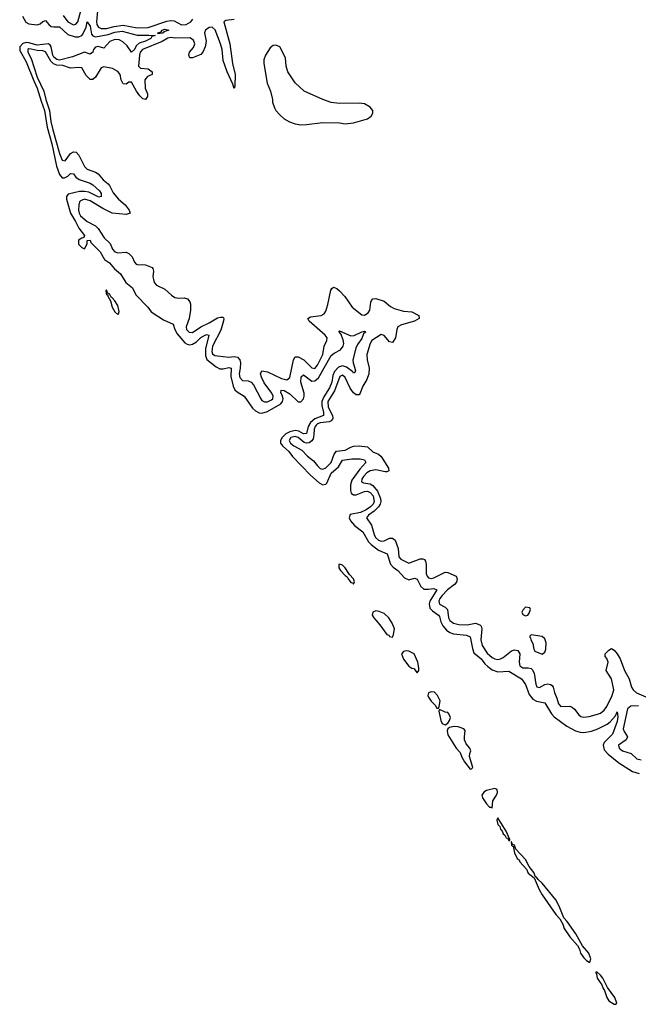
# Model space of a CAD drawing. Header units: inches. Extents: x 2323201 to 2563958, y 895391 to 1023096.
# Tile 48 of 196: x 2460663 to 2465123, y 932481 to 939585. Entities that reach past the tile are written whole.
import ezdxf

# ---------------------------------------------------------------- set-up
doc = ezdxf.new("R2010")
doc.units = ezdxf.units.IN
doc.header["$MEASUREMENT"] = 0
doc.layers.add('C4963', color=7, linetype='Continuous')

msp = doc.modelspace()

# ---------------------------------------------------------------- linework, layer by layer
at = {"layer": 'C4963', "color": 5}
for points, elevation in [([(2460683.8, 939610), (2460707.2, 939567.2), (2460730, 939555.2), (2460790, 939548.5), (2460810, 939556.1), (2460830, 939572.9), (2460850, 939578.4), (2460872.9, 939550), (2460890, 939536.5), (2460910, 939532.4), (2460950, 939534), (2461010, 939479), (2461062, 939462), (2461090, 939460.6), (2461110, 939470.7), (2461119.3, 939480.7), (2461142.7, 939530), (2461150, 939570.7), (2461170, 939538), (2461181.7, 939481.7), (2461190, 939469.5), (2461210, 939462.4), (2461301.4, 939478.6), (2461350, 939495), (2461402.3, 939502.3), (2461510, 939472.5), (2461594.5, 939474.5), (2461641, 939470), (2461616.3, 939463.7), (2461608.2, 939450), (2461571, 939430), (2461525, 939415), (2461503.4, 939396.6), (2461490, 939370.6), (2461470, 939350.7), (2461437.2, 939397.2), (2461406.1, 939426.1), (2461380.3, 939440.3), (2461350, 939443.3), (2461311.8, 939428.2), (2461270, 939378.5), (2461230, 939390.9), (2461210, 939387.1), (2461195, 939370), (2461190, 939349.6), (2461170, 939335.5), (2461130, 939351.2), (2461043.7, 939316.3), (2460950, 939292.5), (2460930, 939296.9), (2460910, 939314.6), (2460902.6, 939330), (2460889.4, 939389.4), (2460882.3, 939402.3), (2460870, 939410.9), (2460790, 939401.2), (2460730, 939419.3), (2460710, 939420.8), (2460686.5, 939413.5), (2460663.9, 939390), (2460663.1, 939363.1), (2460710, 939282.2), (2460764, 939144), (2460790, 939090.1), (2460817, 938997), (2460842, 938930), (2460861.2, 938810), (2460894.4, 938690), (2460928.7, 938528.7), (2460950, 938468.3), (2460970, 938444.7), (2460985.2, 938445.2), (2461010, 938456.6), (2461030, 938475.8), (2461050, 938472.8), (2461069, 938449), (2461091.3, 938431.3), (2461170, 938405.6), (2461190, 938393.3), (2461237.6, 938350), (2461249.3, 938330), (2461251.5, 938308.5), (2461234.2, 938305.8), (2461160.8, 938340.8), (2461130, 938346.4), (2461094.5, 938345.5), (2461013.5, 938326.5), (2461000.4, 938310), (2461000.5, 938290), (2461028.5, 938188.5), (2461066.6, 938130), (2461090, 938081.7), (2461131.1, 938028.9), (2461126.4, 938013.6), (2461110, 938009.4), (2461086.6, 937993.4), (2461086, 937970), (2461090, 937963.1), (2461110, 937942.4), (2461130, 937931), (2461148.9, 937968.9), (2461148.4, 937991.6), (2461170, 937994.8), (2461176.7, 937976.7), (2461242.3, 937910), (2461275.3, 937855.3), (2461310.3, 937830), (2461347.5, 937787.5), (2461390, 937750.4), (2461429.2, 937689.2), (2461477.3, 937650), (2461500.8, 937600.8), (2461586, 937510), (2461610, 937476.3), (2461699.9, 937419.9), (2461768.9, 937388.9), (2461780.6, 937350), (2461797.9, 937317.9), (2461854.3, 937254.3), (2461870, 937244.4), (2461890, 937239.6), (2461910, 937242.9), (2461938.8, 937261.2), (2461970, 937292.4), (2461990, 937304.8), (2462010, 937312.7), (2462027.3, 937310), (2462001.8, 937210), (2462002.6, 937162.6), (2462013.5, 937133.5), (2462080.7, 937080.7), (2462107.2, 937067.2), (2462130, 937067), (2462170, 937076.6), (2462188.7, 937070), (2462185.2, 937010), (2462202.1, 936942.1), (2462214.8, 936914.8), (2462230, 936899.8), (2462281.2, 936870), (2462342.4, 936782.4), (2462362.5, 936762.5), (2462389.1, 936749.1), (2462410, 936746.9), (2462450, 936758), (2462546.6, 936813.4), (2462558.7, 936830), (2462562.2, 936850), (2462556.1, 936876.1), (2462546.8, 936893.2), (2462547.7, 936912.3), (2462570, 936910.1), (2462610, 936886.4), (2462670, 936827.7), (2462691.1, 936828.9), (2462709.4, 936850), (2462715.4, 936870), (2462714.4, 936890), (2462689.9, 936969.9), (2462692.8, 937007.2), (2462710, 937023.2), (2462770, 936977.9), (2462790, 936979.1), (2462817.9, 937002.1), (2462910, 937163.2), (2462930, 937180.1), (2462976.5, 937203.5), (2462996.4, 937230), (2463000.2, 937250), (2462996, 937276), (2462978, 937318), (2462964.9, 937335.1), (2462970, 937340.7), (2463050, 937303.2), (2463073.9, 937306.1), (2463130, 937332.9), (2463150, 937338), (2463155.1, 937335.1), (2463155.3, 937330), (2463142.2, 937317.8), (2463130, 937284.7), (2463098.2, 937241.8), (2463085.9, 937214.1), (2463066, 937130), (2463068.3, 937108.3), (2463085.1, 937054.9), (2463080, 937040), (2463070, 937034.3), (2463064.3, 937044.3), (2463018.4, 937078.4), (2462990, 937087.2), (2462961.3, 937078.7), (2462933.1, 937046.9), (2462921.8, 937018.2), (2462912.8, 936970), (2462897.1, 936930), (2462855.4, 936864.6), (2462842.4, 936830), (2462841.6, 936801.6), (2462854.7, 936750), (2462853.1, 936730), (2462790, 936704.9), (2462760.1, 936679.9), (2462743, 936650), (2462730, 936599.8), (2462710, 936598.3), (2462675.4, 936615.4), (2462650, 936620.4), (2462610, 936612.4), (2462582.8, 936597.2), (2462555.6, 936570), (2462544, 936550), (2462544.5, 936530), (2462558.9, 936510), (2462603.1, 936470), (2462630, 936434.8), (2462758.9, 936298.9), (2462822.5, 936242.5), (2462848.7, 936228.7), (2462870, 936234.6), (2462877.8, 936242.2), (2462910, 936312.2), (2462961.7, 936358.3), (2462991.7, 936408.3), (2463057.6, 936417.6), (2463116.9, 936416.9), (2463148.9, 936408.9), (2463158, 936390), (2463116.7, 936343.3), (2463057.4, 936262.6), (2463048.3, 936230), (2463048.5, 936188.5), (2463053.5, 936170), (2463070, 936156.3), (2463090, 936156.9), (2463150, 936182.1), (2463170, 936183.3), (2463190, 936174.7), (2463211, 936150), (2463218.3, 936110), (2463211.3, 936090), (2463193.1, 936070), (2463161.9, 936050), (2463121.6, 936030), (2463045.8, 936014.2), (2463038, 935990), (2463049, 935969), (2463076.4, 935936.4), (2463137, 935890), (2463179, 935819), (2463198.1, 935798.1), (2463250, 935757.9), (2463312.6, 935732.6), (2463337, 935657), (2463355.9, 935635.9), (2463390.2, 935610), (2463438.4, 935558.4), (2463470, 935544.6), (2463510, 935555.3), (2463530, 935547.6), (2463556, 935496), (2463577.6, 935477.6), (2463610, 935475.9), (2463650, 935482.3), (2463670, 935470.6), (2463619.3, 935390), (2463614.5, 935370), (2463620.3, 935340.3), (2463639.4, 935319.4), (2463682.3, 935290), (2463690, 935279), (2463700.4, 935240.4), (2463713.1, 935213.1), (2463740.4, 935180.4), (2463763.9, 935163.9), (2463790, 935153.2), (2463883.7, 935143.7), (2463910, 935132.2), (2463927.5, 935047.5), (2463938, 935018), (2463990, 934973.7), (2464017.1, 934937.1), (2464037.9, 934917.9), (2464070, 934895.5), (2464110, 934880.4), (2464190, 934885.8), (2464281.6, 934830), (2464310, 934788.8), (2464337.5, 934717.5), (2464363.1, 934683.1), (2464390, 934667.5), (2464450, 934656.1), (2464497.7, 934577.7), (2464516.4, 934556.4), (2464607.1, 934487.1), (2464670, 934453.3), (2464703.8, 934443.8), (2464730, 934442.7), (2464787, 934453), (2464831.7, 934468.3), (2464898.2, 934501.8), (2464921, 934519), (2464958.2, 934561.8), (2464970.3, 934590.3), (2464975.3, 934555.3), (2464970, 934522.4), (2464937.5, 934430), (2464876.4, 934370), (2464870.1, 934350), (2464878.3, 934318.3), (2464906.1, 934286.1), (2464984.2, 934224.2), (2465081.3, 934161.3), (2465130, 934146.4)], 40), ([(2460976.4, 939616.4), (2461010, 939568.8), (2461050, 939548.5), (2461068.2, 939551.8), (2461081.5, 939570), (2461104.4, 939650)], 60), ([(2461223.4, 939650), (2461217.9, 939570), (2461220.4, 939550), (2461230.3, 939530.3), (2461250, 939521.1), (2461290, 939521.6), (2461343.1, 939536.9), (2461410, 939546.4), (2461510, 939526.5), (2461590, 939527.8), (2461724.4, 939575.6), (2461750, 939580.2), (2461776.8, 939576.8), (2461830, 939547.7), (2461863.5, 939550), (2461896.7, 939570), (2461911.7, 939590)], 60), ([(2462210, 939586.4), (2462150, 939580.4), (2462134.5, 939570), (2462177.2, 939410), (2462197.9, 939270), (2462217.7, 939190), (2462214.7, 939105.3), (2462210, 939089.6), (2462200.8, 939120.8), (2462158.2, 939210), (2462130.5, 939290), (2462121.9, 939370), (2462110.4, 939410.4), (2462071.3, 939511.3), (2462050, 939531.4), (2462030, 939529), (2462003.1, 939510), (2461996.1, 939490), (2462008, 939430), (2462000.6, 939390), (2461984.2, 939350), (2461970, 939333.2), (2461910, 939309.3), (2461890, 939309.9), (2461883.6, 939330), (2461888.4, 939350), (2461915.5, 939384.5), (2461925.9, 939410), (2461916.7, 939436.7), (2461890, 939453.9), (2461790, 939450.6), (2461750, 939456.3), (2461731.9, 939451.9), (2461690, 939428.4), (2461548, 939370), (2461532.8, 939350), (2461527.3, 939330), (2461520.1, 939250), (2461534.3, 939234.3), (2461590, 939229.6), (2461619.1, 939210), (2461619.3, 939190), (2461584.8, 939175.2), (2461565.7, 939150), (2461567.6, 939090), (2461584.1, 939050), (2461584.4, 939030), (2461570, 939009.9), (2461550, 939013.7), (2461530, 939035.4), (2461505.3, 939070), (2461470, 939135.3), (2461450, 939134.1), (2461430, 939119.5), (2461410, 939123.5), (2461395.7, 939150), (2461388.2, 939190), (2461370.8, 939210.8), (2461332.6, 939232.6), (2461270, 939244.2), (2461250, 939236.9), (2461210, 939170.3), (2461190, 939153.6), (2461170, 939154.6), (2461143.1, 939183.1), (2461110, 939236.9), (2461090, 939241), (2461030, 939234.3), (2460974.9, 939254.9), (2460930, 939256.8), (2460907.2, 939267.2), (2460886.4, 939286.4), (2460850, 939353.4), (2460830, 939360.6), (2460790, 939362.7), (2460746.6, 939373.4), (2460730, 939374.7), (2460721.8, 939370), (2460722.5, 939350), (2460745.6, 939305.6), (2460789.2, 939169.2), (2460836.9, 939070), (2460851.7, 939010), (2460878.7, 938930), (2460888.7, 938850), (2460902.1, 938790), (2460950, 938618.9), (2460970, 938572.6), (2460990, 938567), (2461030, 938620.5), (2461050, 938632.8), (2461070, 938628.8), (2461090, 938607.8), (2461130, 938525.5), (2461150, 938506.8), (2461210, 938484.3), (2461230, 938472.1), (2461264.7, 938430), (2461300.7, 938400.7), (2461310.1, 938390), (2461336.4, 938336.4), (2461376.4, 938290), (2461423.4, 938250), (2461452.7, 938210), (2461459.7, 938190), (2461430, 938179.5), (2461330, 938188), (2461262.3, 938222.3), (2461170, 938279.2), (2461130, 938290.5), (2461102.3, 938277.7), (2461095.3, 938270), (2461090.1, 938250), (2461087.6, 938210), (2461091.2, 938190), (2461102, 938170), (2461150, 938128.6), (2461210, 938097.2), (2461230, 938079.4), (2461271.5, 938011.5), (2461314.6, 937970), (2461333.3, 937930), (2461349.5, 937909.5), (2461370, 937903.2), (2461430, 937907.1), (2461450, 937899.4), (2461474.5, 937874.5), (2461490, 937836.2), (2461502.4, 937822.4), (2461510, 937818.2), (2461570, 937815.7), (2461617.1, 937797.1), (2461623.8, 937790), (2461627.6, 937770), (2461623.7, 937730), (2461627.4, 937710), (2461632.9, 937690), (2461649.4, 937669.4), (2461710, 937639.7), (2461757, 937597), (2461781.5, 937581.5), (2461810, 937576.2), (2461850, 937579), (2461873.3, 937570), (2461889.2, 937550), (2461893.8, 937533.8), (2461894.9, 937490), (2461885.9, 937430), (2461862.6, 937370), (2461865.5, 937350), (2461884.6, 937330), (2461910, 937328.8), (2461969.7, 937370.3), (2462030, 937397.6), (2462090, 937433), (2462110, 937439.6), (2462130, 937438.5), (2462135.2, 937430), (2462133, 937413), (2462114, 937346), (2462053.2, 937230), (2462047.8, 937190), (2462053.7, 937173.7), (2462070, 937162.4), (2462090, 937159.2), (2462170, 937150.1), (2462210, 937154.6), (2462233.3, 937150), (2462250, 937130.1), (2462254.2, 937110), (2462253.3, 937070), (2462245.8, 937030), (2462250, 937002.5), (2462270, 936981.9), (2462310, 936979.7), (2462331.9, 936970), (2462349.5, 936949.5), (2462400.8, 936850), (2462410, 936838.3), (2462428.5, 936828.5), (2462450, 936829), (2462478.1, 936841.9), (2462488.7, 936850), (2462491.3, 936870), (2462482, 936890), (2462425.5, 936965.5), (2462405.7, 937005.7), (2462400.1, 937030), (2462409.1, 937050.9), (2462450, 937043.3), (2462550, 936995.3), (2462590, 936986.5), (2462610, 937003.6), (2462637.1, 937130), (2462650, 937152.5), (2462670, 937152.7), (2462712.2, 937132.2), (2462770, 937072.2), (2462790, 937069.2), (2462810, 937092.1), (2462849, 937170), (2462858.7, 937230), (2462878.3, 937270), (2462879.6, 937290), (2462864.8, 937310), (2462751.3, 937410), (2462740.9, 937430), (2462759.5, 937440.5), (2462837.6, 937450), (2462858.2, 937461.8), (2462870, 937482), (2462884.2, 937530), (2462906.4, 937633.6), (2462913.3, 937646.7), (2462925.8, 937654.2), (2462950, 937646.5), (2462970, 937628.5), (2463007.2, 937587.2), (2463059.5, 937510), (2463130, 937456.4), (2463150, 937453.1), (2463176.4, 937470), (2463187.7, 937490), (2463193.8, 937546.2), (2463199.7, 937560.3), (2463210, 937571.7), (2463230, 937573.2), (2463290, 937553.4), (2463336, 937516), (2463362, 937502), (2463430, 937482.9), (2463490, 937476.8), (2463540.3, 937450), (2463542.3, 937430), (2463510.2, 937410), (2463415.9, 937384.1), (2463390.1, 937370), (2463381.6, 937350), (2463373.3, 937290), (2463350, 937255.3), (2463330, 937260.2), (2463290, 937306.4), (2463270, 937312.9), (2463202, 937270), (2463189.4, 937250), (2463167.2, 937170), (2463169, 937130), (2463183.1, 937070), (2463181.1, 937030), (2463166.6, 936990), (2463138.4, 936941.6), (2463115.1, 936884.9), (2463110, 936879), (2463090, 936878.5), (2463070, 936893.7), (2463047.1, 936927.1), (2463010, 937004.7), (2462990, 937020.6), (2462971, 937010), (2462931.9, 936908.1), (2462885.8, 936830), (2462887.8, 936790), (2462917.9, 936730), (2462922.1, 936710), (2462918.1, 936701.9), (2462909.1, 936690.9), (2462895.1, 936684.9), (2462830, 936675.6), (2462811.2, 936668.7), (2462800.9, 936659.1), (2462792.5, 936650), (2462786.4, 936630), (2462784.9, 936590), (2462778.2, 936561.8), (2462770, 936546.9), (2462750, 936531.4), (2462730, 936529.2), (2462715.1, 936535.1), (2462671, 936571), (2462650, 936578.1), (2462619.2, 936570), (2462607.2, 936550), (2462614.9, 936530), (2462639.6, 936510), (2462698.5, 936478.5), (2462737.1, 936437.1), (2462781.2, 936401.2), (2462810, 936365.1), (2462830, 936347.5), (2462850, 936341.2), (2462870, 936352.3), (2462908.7, 936390), (2462930.4, 936449.6), (2462947.2, 936472.8), (2463010, 936478.2), (2463050, 936501.7), (2463070, 936507.8), (2463110, 936510.1), (2463170, 936503.9), (2463210, 936467.4), (2463250, 936450.1), (2463270, 936433.6), (2463321.9, 936350), (2463324.7, 936330), (2463310, 936322.5), (2463297.7, 936322.3), (2463230, 936337.3), (2463190, 936331.4), (2463165, 936315), (2463141.7, 936290), (2463129.4, 936270), (2463126.6, 936250), (2463142.9, 936242.9), (2463190, 936235.4), (2463210, 936224.2), (2463243.3, 936183.3), (2463265, 936130), (2463267.2, 936110), (2463262.6, 936090), (2463249.3, 936070), (2463219.6, 936040.4), (2463178.2, 936010), (2463163.6, 935990), (2463198.8, 935938.8), (2463217.8, 935870), (2463229.7, 935850), (2463250, 935830.5), (2463270, 935821.8), (2463290, 935825.5), (2463330, 935844.3), (2463350, 935844.6), (2463370, 935830.6), (2463393.2, 935770), (2463396.9, 935710), (2463412.3, 935692.3), (2463450, 935672.7), (2463470, 935664.2), (2463550, 935696.4), (2463570, 935696.4), (2463582, 935690), (2463590, 935678.3), (2463594.6, 935654.6), (2463594.3, 935590), (2463600.1, 935570), (2463610, 935557.1), (2463630, 935553.6), (2463650, 935558.9), (2463730, 935598.7), (2463750, 935596.8), (2463809.3, 935569.3), (2463817.1, 935550), (2463812.3, 935527.7), (2463797.8, 935510), (2463748.3, 935471.7), (2463708.1, 935431.9), (2463692.5, 935410), (2463684.9, 935390), (2463689.1, 935369.1), (2463730, 935346.3), (2463748.7, 935330), (2463754.9, 935270), (2463765, 935250), (2463790, 935231.2), (2463830, 935221.4), (2463890, 935220.2), (2463950, 935230.1), (2463979.7, 935219.7), (2463989.7, 935209.7), (2463994.3, 935190), (2463989.2, 935110), (2463997.5, 935070), (2464033.7, 935013.7), (2464070, 934982.9), (2464090, 934973.1), (2464110, 934968.8), (2464130, 934972.8), (2464150, 934983), (2464210, 935031.8), (2464230, 935039.2), (2464253.8, 935033.8), (2464268.8, 935010), (2464263.7, 934950), (2464270, 934923), (2464290, 934908.2), (2464330.1, 934910.1), (2464350, 934904.8), (2464357.3, 934897.3), (2464371.5, 934870), (2464383.9, 934790), (2464391.9, 934771.9), (2464410, 934766.1), (2464450, 934788.5), (2464470, 934793), (2464490, 934789.6), (2464501.4, 934781.4), (2464510.1, 934770.1), (2464519.2, 934730), (2464537.1, 934690), (2464548.1, 934648.1), (2464565.8, 934630), (2464630, 934631.9), (2464645.7, 934625.7), (2464663.5, 934610), (2464693.8, 934570), (2464710, 934558), (2464730, 934553.2), (2464770, 934556.8), (2464830, 934574.4), (2464850, 934582.9), (2464876.4, 934603.6), (2464896.6, 934630), (2464936.2, 934710), (2464946.3, 934750), (2464930.4, 934830.4), (2464893, 934890), (2464906.2, 934950), (2464896.3, 934976.3), (2464885.6, 934990), (2464885.8, 935010), (2464910, 935036.5), (2464930, 935047.9), (2464950, 935035.8), (2464972.1, 935010), (2464993.9, 934973.9), (2465024.3, 934890), (2465058.3, 934830), (2465074.7, 934770), (2465085.9, 934750), (2465110, 934728.7), (2465178.6, 934698.6)], 60), ([(2465125.6, 934634.4), (2465070, 934633.2), (2465046.8, 934613.2), (2465015.1, 934470), (2465021.4, 934450), (2465045.8, 934410), (2465037.1, 934390), (2464980.2, 934350), (2464984.4, 934330), (2465010, 934309.2), (2465070.9, 934290.9), (2465112.3, 934252.3), (2465144.6, 934244.6)], 60)]:
    msp.add_lwpolyline(points, dxfattribs=dict(at, elevation=elevation))
for points, elevation in [([(2461662.8, 939482.8), (2461658, 939490), (2461683, 939497), (2461689.9, 939510), (2461710, 939515.8), (2461737.6, 939510), (2461702, 939498), (2461698.5, 939490), (2461690, 939486.7)], 40), ([(2462510, 939402), (2462490, 939399), (2462470, 939381.2), (2462434.8, 939330), (2462423.8, 939296.2), (2462423, 939270), (2462447.7, 939127.7), (2462470.8, 939070), (2462486, 939010), (2462486.8, 938990), (2462501, 938950), (2462510.7, 938930.7), (2462538.8, 938898.8), (2462570.7, 938870.7), (2462607.9, 938847.9), (2462650, 938834), (2462690, 938827.3), (2462730, 938827.7), (2462850, 938842.8), (2462970, 938840.7), (2463010, 938834), (2463070, 938842), (2463170, 938870.8), (2463197.2, 938890), (2463209, 938910), (2463209, 938930), (2463190, 938954), (2463150, 938977.2), (2463110, 938984), (2462970, 938979.3), (2462910, 938987), (2462848.1, 939008.1), (2462715.3, 939070), (2462650, 939129), (2462597.2, 939210), (2462585.2, 939250), (2462579, 939310), (2462538, 939390)], 80), ([(2461290, 937635.3), (2461284.7, 937630), (2461287.3, 937610), (2461290, 937602), (2461298, 937598), (2461298, 937590), (2461316.8, 937556.8), (2461330, 937511), (2461350, 937477.3), (2461370, 937458), (2461376.5, 937463.5), (2461379.5, 937480.5), (2461370, 937524), (2461350, 937556), (2461330, 937579), (2461322, 937582), (2461310, 937608), (2461306, 937606), (2461296.4, 937616.4)], 40), ([(2462970, 935657.2), (2462965.2, 935654.8), (2462964.9, 935630), (2462977.1, 935610), (2463010, 935574), (2463024.9, 935564.9), (2463030.8, 935550), (2463050, 935525.5), (2463062.8, 935522.8), (2463070, 935512), (2463077.2, 935530), (2463069.2, 935550), (2463041.2, 935581.2), (2463010, 935629.2), (2462990, 935649.2)], 40), ([(2464310, 935346), (2464290, 935326), (2464284.7, 935310), (2464290, 935294), (2464310, 935284.7), (2464326, 935290), (2464336.4, 935303.6), (2464346, 935330), (2464342, 935342)], 80), ([(2463230, 935319.7), (2463210, 935311.2), (2463205.6, 935290), (2463216.1, 935270), (2463260.3, 935220.3), (2463310, 935150.3), (2463323.9, 935143.9), (2463330, 935134.4), (2463350, 935131.3), (2463358, 935150), (2463365.2, 935190), (2463349.4, 935230), (2463323.7, 935270), (2463290, 935300.9), (2463256, 935316)], 40), ([(2464350, 935146), (2464342, 935138), (2464342, 935130), (2464346.4, 935126.4), (2464347.7, 935110), (2464363.4, 935083.4), (2464370, 935044.7), (2464377.3, 935030), (2464430, 935006.8), (2464450, 935022), (2464456.5, 935043.5), (2464459, 935090), (2464450, 935118), (2464430, 935134)], 80), ([(2463450, 935031.1), (2463430, 935026.6), (2463416.5, 935010), (2463430, 934970.3), (2463470, 934920.3), (2463490, 934906.4), (2463504, 934904), (2463530, 934872), (2463542, 934890), (2463542, 934910), (2463534, 934950), (2463507, 935010), (2463470, 935028.4)], 40), ([(2463630, 934734.7), (2463610.4, 934729.6), (2463605.6, 934710), (2463610, 934698), (2463630, 934667.4), (2463659.9, 934639.9), (2463670, 934618), (2463682, 934618), (2463688, 934630), (2463694, 934670), (2463676, 934710), (2463652.9, 934732.9)], 40), ([(2463690, 934608), (2463684.9, 934595.1), (2463700.2, 934530), (2463710, 934507.8), (2463730, 934496.5), (2463749.6, 934510), (2463762.7, 934530), (2463768.7, 934550), (2463758, 934578), (2463750, 934586), (2463730, 934588)], 40), ([(2463794.8, 934485.2), (2463761.5, 934478.5), (2463751.1, 934468.9), (2463745.9, 934454.1), (2463750, 934426.2), (2463809.6, 934330), (2463838.2, 934298.2), (2463850, 934264.4), (2463870, 934230.3), (2463910, 934178), (2463919.7, 934180.3), (2463929.5, 934190), (2463906.9, 934270), (2463908, 934292), (2463917, 934310), (2463909.5, 934329.5), (2463881.7, 934361.7), (2463871.5, 934390), (2463869.7, 934410.3), (2463875.9, 934455.9), (2463866, 934470), (2463824.2, 934484.2)], 40), ([(2464090, 934039.5), (2464030, 934024.2), (2464008.8, 934011.2), (2463996.3, 933990), (2463999.8, 933970), (2464030, 933927.9), (2464050, 933904.6), (2464063, 933903), (2464070, 933896), (2464074, 933950), (2464102, 933990), (2464109.4, 934010), (2464105.2, 934030)], 40), ([(2464110, 933825.6), (2464102.9, 933810), (2464110, 933779.6), (2464124.2, 933764.2), (2464130, 933744.9), (2464138.8, 933738.8), (2464150, 933710.5), (2464161.6, 933701.6), (2464170, 933681.7), (2464179.4, 933679.4), (2464190, 933662.4), (2464196.9, 933663.1), (2464198.4, 933670), (2464171.9, 933730)], 40), ([(2464206.8, 933653.2), (2464208.5, 933630), (2464219, 933621), (2464222, 933622), (2464230, 933574.8), (2464250, 933533.4), (2464263.9, 933523.9), (2464270, 933508.9), (2464317, 933457), (2464330, 933428.5), (2464372.7, 933392.7), (2464408.2, 933310), (2464430, 933272.4), (2464529, 933130), (2464558.7, 933098.7), (2464579.4, 933059.4), (2464590, 933027.2), (2464630, 932967.2), (2464684.5, 932904.5), (2464698.9, 932878.9), (2464707.3, 932850), (2464730, 932815.8), (2464750, 932796.4), (2464770, 932786), (2464773.6, 932786.4), (2464782, 932810), (2464767.6, 932850), (2464722.3, 932902.3), (2464673.3, 932990), (2464610, 933078), (2464585.4, 933105.4), (2464552.8, 933190), (2464530, 933234.5), (2464430, 933355.1), (2464401.7, 933381.7), (2464390, 933399.3), (2464381.5, 933401.5), (2464370, 933432.3), (2464335.6, 933475.6), (2464310, 933527), (2464240.1, 933600.1), (2464230.6, 933630.6), (2464215.5, 933635.5), (2464210, 933652.7)], 40), ([(2464823.6, 932716.4), (2464814, 932710), (2464822, 932702), (2464827.9, 932670), (2464860.9, 932620.9), (2464870, 932594.8), (2464880.3, 932580.3), (2464896.5, 932530), (2464910, 932507.5), (2464950, 932482), (2464958.6, 932481.4), (2464968.7, 932490), (2464953.6, 932530), (2464902, 932602), (2464866.6, 932670), (2464850, 932692.7)], 40)]:
    msp.add_lwpolyline(points, close=True, dxfattribs=dict(at, elevation=elevation))

doc.saveas('drawing.dxf')
